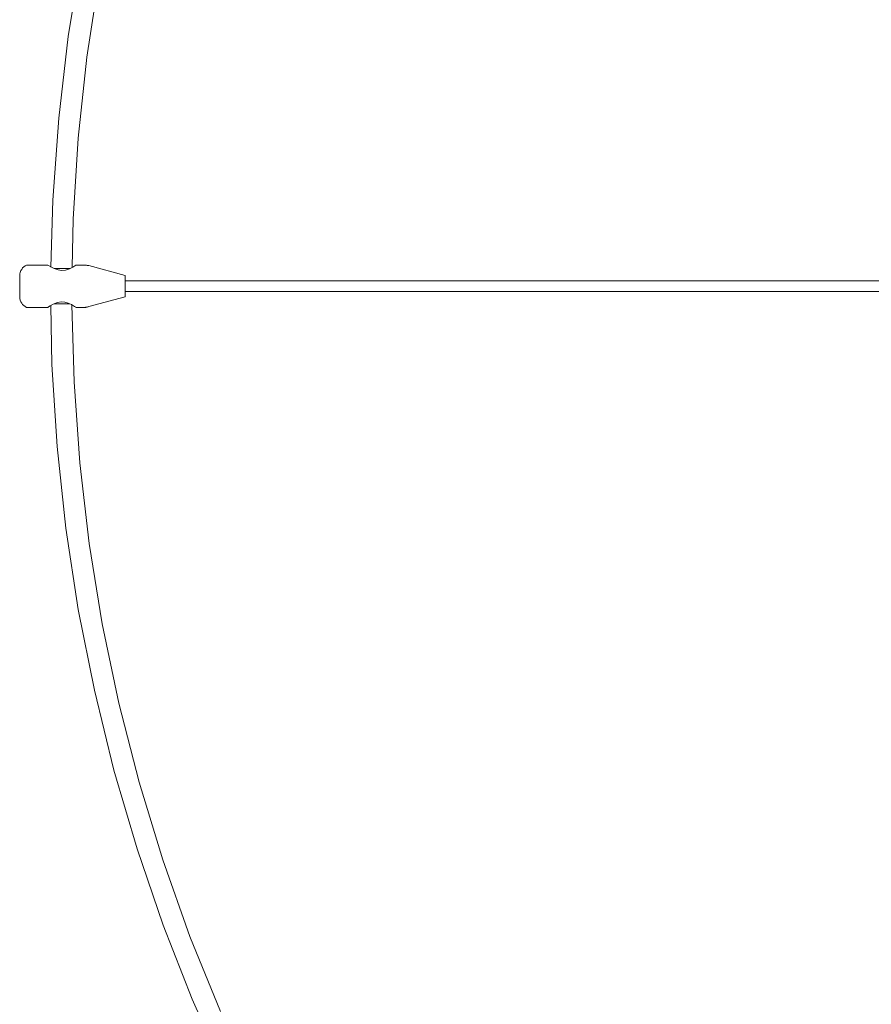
# Model space of a CAD drawing. Header units: inches. Extents: x 15 to 192, y -275 to -14.
# Tile 12 of 18: x 37 to 60, y -103 to -77. Entities that reach past the tile are written whole.
import ezdxf

# ---------------------------------------------------------------- set-up
doc = ezdxf.new("R2010")
doc.units = ezdxf.units.IN
doc.header["$MEASUREMENT"] = 0
doc.layers.add('Capa 1', color=7, linetype='Continuous')

# ---------------------------------------------------------------- blocks, each defined once
blk = doc.blocks.new('block 2')
at = {"layer": 'Capa 1', "color": 250, "lineweight": 5}
for points in [[(47.215, -54.981), (45.979, -56.763), (44.81, -58.615), (43.721, -60.525), (42.712, -62.495), (41.791, -64.507), (40.956, -66.557), (40.221, -68.641), (39.573, -70.759), (39.025, -72.903), (38.571, -75.074), (38.217, -77.251), (37.964, -79.456), (37.803, -81.66), (37.75, -83.463)], [(38.323, -83.47), (38.344, -82.175), (38.485, -79.99), (38.718, -77.812), (39.045, -75.655), (39.473, -73.511), (39.994, -71.38), (40.608, -69.29), (41.303, -67.252), (42.078, -65.281), (42.913, -63.391), (43.815, -61.562), (44.77, -59.811), (45.772, -58.134), (46.353, -57.225), (46.948, -56.343), (47.555, -55.482)], [(37.095, -83.41), (37.055, -83.43), (37.022, -83.456), (36.988, -83.483), (36.962, -83.524), (36.941, -83.557), (36.922, -83.604), (36.915, -83.644), (36.908, -83.691)], [(37.669, -83.41), (37.095, -83.41)], [(38.417, -83.41), (38.417, -83.41), (38.391, -83.43), (38.337, -83.463), (38.244, -83.51), (38.137, -83.544), (38.036, -83.55), (37.944, -83.537), (37.837, -83.503), (37.75, -83.456), (37.683, -83.418), (37.669, -83.41)], [(38.645, -83.41), (38.417, -83.41)], [(38.772, -83.423), (38.751, -83.423), (38.738, -83.418), (38.726, -83.418), (38.705, -83.41), (38.692, -83.41), (38.679, -83.41), (38.658, -83.41), (38.645, -83.41)], [(39.747, -83.691), (38.772, -83.423)], [(36.908, -83.691), (36.908, -83.711), (36.908, -83.758), (36.908, -83.831), (36.908, -83.924), (36.908, -84.025), (36.908, -84.118), (36.908, -84.192), (36.908, -84.244), (36.908, -84.259)], [(37.837, -83.503), (37.937, -83.503), (38.051, -83.503), (38.164, -83.503), (38.257, -83.503)], [(39.747, -83.691), (39.747, -83.711), (39.747, -83.758), (39.747, -83.831), (39.747, -83.924), (39.747, -84.025), (39.747, -84.118), (39.747, -84.192), (39.747, -84.244), (39.747, -84.259)], [(70.514, -83.831), (39.747, -83.831)], [(36.908, -84.259), (36.915, -84.305), (36.922, -84.352), (36.941, -84.393), (36.962, -84.432), (36.988, -84.466), (37.022, -84.499), (37.055, -84.526), (37.095, -84.546)], [(38.772, -84.526), (39.747, -84.259)], [(39.747, -84.118), (70.514, -84.118)], [(37.095, -84.546), (37.669, -84.546)], [(37.669, -84.546), (37.683, -84.533), (37.73, -84.505), (37.81, -84.458), (37.923, -84.412), (38.024, -84.399), (38.124, -84.405), (38.21, -84.432), (38.304, -84.472), (38.384, -84.519), (38.417, -84.54)], [(37.75, -84.493), (37.776, -86.081), (37.917, -88.293), (38.15, -90.491), (38.485, -92.681), (38.918, -94.852), (39.446, -97.004), (40.067, -99.122), (40.769, -101.179), (41.551, -103.169), (42.398, -105.086)], [(37.837, -84.452), (37.937, -84.452), (38.051, -84.452), (38.164, -84.452), (38.257, -84.452)], [(42.312, -103.504), (41.49, -101.479), (40.762, -99.416), (40.121, -97.324), (39.58, -95.2), (39.132, -93.063), (38.778, -90.905), (38.524, -88.727), (38.371, -86.55), (38.311, -84.479)], [(38.417, -84.546), (38.645, -84.546)], [(38.645, -84.546), (38.658, -84.546), (38.679, -84.546), (38.692, -84.54), (38.705, -84.54), (38.726, -84.54), (38.738, -84.533), (38.751, -84.533), (38.772, -84.526)]]:
    blk.add_lwpolyline(points, dxfattribs=at)

msp = doc.modelspace()

# ---------------------------------------------------------------- block references
at = {"layer": 'Capa 1'}
msp.add_blockref('block 2', (0, 0), dxfattribs=at)

doc.saveas('drawing.dxf')
